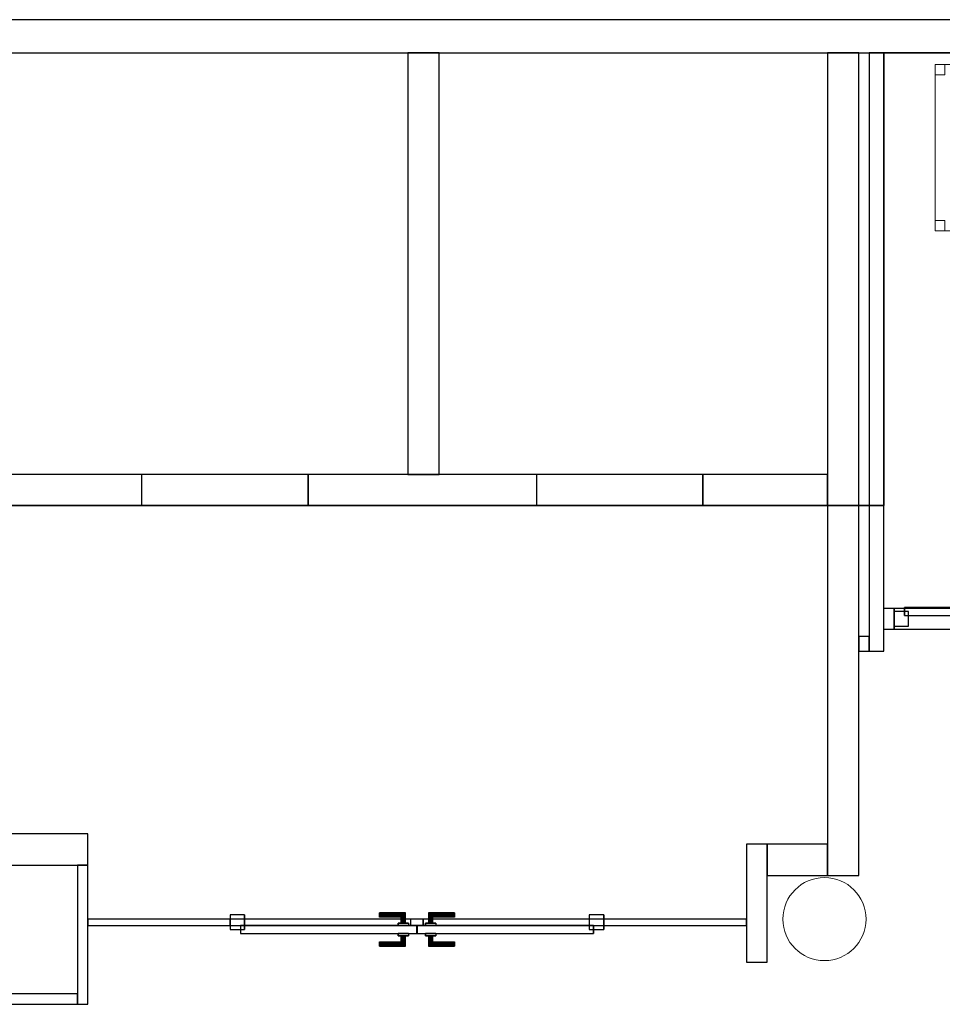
# Model space of a CAD drawing. Header units: metres. Extents: x 397.7 to 427.5, y 12.7 to 28.4.
# Tile 123 of 130: x 417.1 to 421.6, y 23.5 to 28.2. Entities that reach past the tile are written whole.
import ezdxf

# ---------------------------------------------------------------- set-up
doc = ezdxf.new("R2010")
doc.units = ezdxf.units.M
doc.layers.add('01_CARPINTERIA', color=5, linetype='Continuous', lineweight=25, true_color=0x0000ff)
doc.layers.add('01_SUELOS', color=7, linetype='Continuous', lineweight=25, true_color=0x007f00)
for name, color, linetype, lineweight in [('02_MOBILIARIO', 7, 'Continuous', 18), ('A-COLS-____-MCUT', 7, 'Continuous', 18), ('A-COLS-____-OTLN', 7, 'Continuous', 18), ('A-DETL-____-MBND', 7, 'Continuous', 18), ('A-GENM-____-OTLN', 7, 'Continuous', 18), ('A-WALL-____-MCUT', 7, 'Continuous', 25), ('A-WALL-____-OTLN', 7, 'Continuous', 25)]:
    doc.layers.add(name, color=color, linetype=linetype, lineweight=lineweight)

# ---------------------------------------------------------------- blocks, each defined once
blk = doc.blocks.new('Family - LONDR55-XX_ZZ-ARQ-CAA-M3D-Londres55-153688-07_CLI_AIRE_P4')
at = {"layer": '01_CARPINTERIA', "color": 161, "true_color": 0xaaaaff}
for p, q in [((0.719, 0.1487), (0.719, 0.15)), ((0.719, 0.15), (0.719, 0.1487)), ((0.844, 0.15), (0.719, 0.15)), ((0.719, 0.145), (0.719, 0.1487)), ((0.719, 0.1487), (0.719, 0.145)), ((0.8427, 0.1487), (0.719, 0.1487)), ((0.8427, 0.1487), (0.719, 0.1487)), ((0.719, 0.14), (0.719, 0.145)), ((0.719, 0.145), (0.719, 0.14)), ((0.839, 0.145), (0.719, 0.145)), ((0.839, 0.145), (0.719, 0.145)), ((0.839, 0.145), (0.834, 0.14)), ((0.834, 0.14), (0.839, 0.145)), ((0.8427, 0.1487), (0.839, 0.145)), ((0.839, 0.145), (0.8427, 0.1487)), ((0.839, 0.1), (0.839, 0.145)), ((0.839, 0.1), (0.839, 0.145)), ((0.844, 0.15), (0.8427, 0.1487)), ((0.8427, 0.1487), (0.844, 0.15)), ((0.8427, 0.1), (0.8427, 0.1487)), ((0.8427, 0.1), (0.8427, 0.1487)), ((0.844, 0.1), (0.844, 0.15)), ((0.9564, 0.1487), (0.955, 0.15)), ((0.955, 0.15), (0.955, 0.1)), ((0.955, 0.15), (0.9564, 0.1487)), ((1.08, 0.15), (0.955, 0.15)), ((0.96, 0.145), (0.9564, 0.1487)), ((0.9564, 0.1487), (0.9564, 0.1)), ((0.9564, 0.1487), (0.9564, 0.1)), ((0.9564, 0.1487), (0.96, 0.145)), ((1.08, 0.1487), (0.9564, 0.1487)), ((1.08, 0.1487), (0.9564, 0.1487)), ((0.965, 0.14), (0.96, 0.145)), ((0.96, 0.145), (0.96, 0.1)), ((0.96, 0.145), (0.96, 0.1)), ((0.96, 0.145), (0.965, 0.14)), ((1.08, 0.145), (0.96, 0.145)), ((1.08, 0.145), (0.96, 0.145)), ((1.08, 0.1487), (1.08, 0.15)), ((1.08, 0.15), (1.08, 0.1487)), ((1.08, 0.145), (1.08, 0.1487)), ((1.08, 0.1487), (1.08, 0.145)), ((1.08, 0.145), (1.08, 0.14)), ((1.08, 0.14), (1.08, 0.145)), ((0.719, 0.135), (0.719, 0.14)), ((0.719, 0.14), (0.719, 0.135)), ((0.719, 0.14), (0.834, 0.14)), ((0.834, 0.14), (0.719, 0.14)), ((0.719, 0.135), (0.719, 0.1313)), ((0.719, 0.1313), (0.719, 0.135)), ((0.829, 0.135), (0.719, 0.135)), ((0.829, 0.135), (0.719, 0.135)), ((0.719, 0.1313), (0.719, 0.13)), ((0.719, 0.13), (0.719, 0.1313)), ((0.8254, 0.1313), (0.719, 0.1313)), ((0.8254, 0.1313), (0.719, 0.1313)), ((0.824, 0.13), (0.719, 0.13)), ((0.859, 0.1), (0.809, 0.1)), ((0.809, 0.1), (0.859, 0.1)), ((0.809, 0.09), (0.809, 0.1)), ((0.809, 0.09), (0.809, 0.1)), ((0.824, 0.13), (0.8254, 0.1313)), ((0.8254, 0.1313), (0.824, 0.13)), ((0.824, 0.1), (0.824, 0.13)), ((0.8254, 0.1), (0.824, 0.1)), ((0.824, 0.1), (0.8254, 0.1)), ((0.8254, 0.1313), (0.829, 0.135)), ((0.829, 0.135), (0.8254, 0.1313)), ((0.8254, 0.1), (0.8254, 0.1313)), ((0.8254, 0.1), (0.8254, 0.1313)), ((0.829, 0.1), (0.8254, 0.1)), ((0.8254, 0.1), (0.829, 0.1)), ((0.829, 0.135), (0.834, 0.14)), ((0.834, 0.14), (0.829, 0.135)), ((0.829, 0.1), (0.829, 0.135)), ((0.829, 0.1), (0.829, 0.135)), ((0.834, 0.1), (0.829, 0.1)), ((0.829, 0.1), (0.834, 0.1)), ((0.834, 0.14), (0.834, 0.1)), ((0.834, 0.1), (0.834, 0.14)), ((0.839, 0.1), (0.834, 0.1)), ((0.834, 0.1), (0.839, 0.1)), ((0.839, 0.1), (0.8427, 0.1)), ((0.8427, 0.1), (0.839, 0.1)), ((0.8427, 0.1), (0.844, 0.1)), ((0.844, 0.1), (0.8427, 0.1)), ((0.859, 0.09), (0.859, 0.1)), ((0.859, 0.1), (0.859, 0.09)), ((0.99, 0.1), (0.94, 0.1)), ((0.94, 0.1), (0.99, 0.1)), ((0.94, 0.09), (0.94, 0.1)), ((0.94, 0.09), (0.94, 0.1)), ((0.9564, 0.1), (0.955, 0.1)), ((0.955, 0.1), (0.9564, 0.1)), ((0.96, 0.1), (0.9564, 0.1)), ((0.9564, 0.1), (0.96, 0.1)), ((0.965, 0.1), (0.96, 0.1)), ((0.96, 0.1), (0.965, 0.1)), ((0.965, 0.1), (0.965, 0.14)), ((0.965, 0.14), (0.965, 0.1)), ((0.965, 0.14), (0.97, 0.135)), ((0.97, 0.135), (0.965, 0.14)), ((0.965, 0.14), (1.08, 0.14)), ((1.08, 0.14), (0.965, 0.14)), ((0.97, 0.1), (0.965, 0.1)), ((0.965, 0.1), (0.97, 0.1)), ((0.97, 0.135), (0.97, 0.1)), ((0.97, 0.135), (0.9737, 0.1313)), ((0.9737, 0.1313), (0.97, 0.135)), ((0.97, 0.135), (0.97, 0.1)), ((1.08, 0.135), (0.97, 0.135)), ((1.08, 0.135), (0.97, 0.135)), ((0.97, 0.1), (0.9737, 0.1)), ((0.9737, 0.1), (0.97, 0.1)), ((0.9737, 0.1313), (0.9737, 0.1)), ((0.9737, 0.1313), (0.975, 0.13)), ((0.975, 0.13), (0.9737, 0.1313)), ((0.9737, 0.1313), (0.9737, 0.1)), ((1.08, 0.1313), (0.9737, 0.1313)), ((1.08, 0.1313), (0.9737, 0.1313)), ((0.9737, 0.1), (0.975, 0.1)), ((0.975, 0.1), (0.9737, 0.1)), ((0.975, 0.13), (0.975, 0.1)), ((1.08, 0.13), (0.975, 0.13)), ((0.99, 0.09), (0.99, 0.1)), ((0.99, 0.1), (0.99, 0.09)), ((1.08, 0.14), (1.08, 0.135)), ((1.08, 0.135), (1.08, 0.14)), ((1.08, 0.135), (1.08, 0.1313)), ((1.08, 0.1313), (1.08, 0.135)), ((1.08, 0.1313), (1.08, 0.13)), ((1.08, 0.13), (1.08, 0.1313)), ((0.07, 0.07), (0, 0.07)), ((0, 0.07), (0, 0)), ((0.07, 0.07), (0, 0.07)), ((0, 0), (0, 0.07)), ((0.899, 0.09), (0.05, 0.09)), ((0.05, 0.09), (0.05, 0.05)), ((0.899, 0.09), (0.05, 0.09)), ((0.05, 0.05), (0.05, 0.09)), ((0.05, 0.05), (0.899, 0.05)), ((0.05, 0.05), (0.899, 0.05)), ((0.07, 0), (0.07, 0.07)), ((0.07, 0), (0.07, 0.07)), ((0.859, 0.09), (0.809, 0.09)), ((0.809, 0.09), (0.859, 0.09)), ((0.809, 0.05), (0.859, 0.05)), ((0.859, 0.05), (0.809, 0.05)), ((0.809, 0.04), (0.809, 0.05)), ((0.809, 0.04), (0.809, 0.05)), ((0.859, 0.04), (0.859, 0.05)), ((0.859, 0.05), (0.859, 0.04)), ((0.93, 0.05), (0.87, 0.05)), ((0.87, 0.05), (0.87, 0.02)), ((0.93, 0.05), (0.87, 0.05)), ((0.87, 0.02), (0.87, 0.05)), ((0.899, 0.05), (0.899, 0.09)), ((0.899, 0.05), (0.899, 0.09)), ((1.7491, 0.09), (0.9, 0.09)), ((0.9, 0.09), (0.9, 0.05)), ((1.7491, 0.09), (0.9, 0.09)), ((0.9, 0.05), (0.9, 0.09)), ((0.9, 0.05), (1.7491, 0.05)), ((0.9, 0.05), (1.7491, 0.05)), ((0.93, 0.02), (0.93, 0.05)), ((0.93, 0.02), (0.93, 0.05)), ((0.99, 0.09), (0.94, 0.09)), ((0.94, 0.09), (0.99, 0.09)), ((0.94, 0.05), (0.99, 0.05)), ((0.99, 0.05), (0.94, 0.05)), ((0.94, 0.04), (0.94, 0.05)), ((0.94, 0.04), (0.94, 0.05)), ((0.99, 0.04), (0.99, 0.05)), ((0.99, 0.05), (0.99, 0.04)), ((1.7991, 0.07), (1.7291, 0.07)), ((1.7291, 0.07), (1.7291, 0)), ((1.7991, 0.07), (1.7291, 0.07)), ((1.7291, 0), (1.7291, 0.07)), ((1.7491, 0.05), (1.7491, 0.09)), ((1.7491, 0.05), (1.7491, 0.09)), ((1.7991, 0), (1.7991, 0.07)), ((1.7991, 0), (1.7991, 0.07)), ((0, 0), (0.07, 0)), ((0, 0), (0.07, 0)), ((0.719, 0.0087), (0.719, 0.01)), ((0.719, 0.01), (0.719, 0.0087)), ((0.719, 0.01), (0.824, 0.01)), ((0.719, 0.005), (0.719, 0.0087)), ((0.719, 0.0087), (0.719, 0.005)), ((0.719, 0.0087), (0.8254, 0.0087)), ((0.719, 0.0087), (0.8254, 0.0087)), ((0.719, 0), (0.719, 0.005)), ((0.719, 0.005), (0.719, 0)), ((0.719, 0.005), (0.829, 0.005)), ((0.719, 0.005), (0.829, 0.005)), ((0.719, -0.005), (0.719, 0)), ((0.834, 0), (0.719, 0)), ((0.719, 0), (0.834, 0)), ((0.809, 0.04), (0.859, 0.04)), ((0.859, 0.04), (0.809, 0.04)), ((0.8254, 0.04), (0.824, 0.04)), ((0.824, 0.04), (0.8254, 0.04)), ((0.824, 0.01), (0.824, 0.04)), ((0.8254, 0.0087), (0.824, 0.01)), ((0.824, 0.01), (0.8254, 0.0087)), ((0.829, 0.04), (0.8254, 0.04)), ((0.8254, 0.04), (0.829, 0.04)), ((0.8254, 0.0087), (0.8254, 0.04)), ((0.8254, 0.0087), (0.8254, 0.04)), ((0.829, 0.005), (0.8254, 0.0087)), ((0.8254, 0.0087), (0.829, 0.005)), ((0.829, 0.04), (0.834, 0.04)), ((0.834, 0.04), (0.829, 0.04)), ((0.829, 0.005), (0.829, 0.04)), ((0.829, 0.005), (0.829, 0.04)), ((0.834, 0), (0.829, 0.005)), ((0.829, 0.005), (0.834, 0)), ((0.834, 0.04), (0.839, 0.04)), ((0.839, 0.04), (0.834, 0.04)), ((0.834, 0.04), (0.834, 0)), ((0.834, 0), (0.834, 0.04)), ((0.834, 0), (0.839, -0.005)), ((0.839, -0.005), (0.834, 0)), ((0.839, 0.04), (0.8427, 0.04)), ((0.8427, 0.04), (0.839, 0.04)), ((0.839, -0.005), (0.839, 0.04)), ((0.839, -0.005), (0.839, 0.04)), ((0.8427, 0.04), (0.844, 0.04)), ((0.844, 0.04), (0.8427, 0.04)), ((0.8427, -0.0087), (0.8427, 0.04)), ((0.8427, -0.0087), (0.8427, 0.04)), ((0.844, -0.01), (0.844, 0.04)), ((0.87, 0.02), (0.93, 0.02)), ((0.87, 0.02), (0.93, 0.02)), ((0.94, 0.04), (0.99, 0.04)), ((0.99, 0.04), (0.94, 0.04)), ((0.9564, 0.04), (0.955, 0.04)), ((0.955, 0.04), (0.9564, 0.04)), ((0.955, 0.04), (0.955, -0.01)), ((0.96, 0.04), (0.9564, 0.04)), ((0.9564, 0.04), (0.96, 0.04)), ((0.9564, 0.04), (0.9564, -0.0087)), ((0.9564, 0.04), (0.9564, -0.0087)), ((0.96, 0.04), (0.965, 0.04)), ((0.965, 0.04), (0.96, 0.04)), ((0.96, 0.04), (0.96, -0.005)), ((0.96, 0.04), (0.96, -0.005)), ((0.96, -0.005), (0.965, 0)), ((0.965, 0), (0.96, -0.005)), ((0.965, 0.04), (0.97, 0.04)), ((0.97, 0.04), (0.965, 0.04)), ((0.965, 0), (0.965, 0.04)), ((0.965, 0.04), (0.965, 0)), ((0.97, 0.005), (0.965, 0)), ((0.965, 0), (0.97, 0.005)), ((1.08, 0), (0.965, 0)), ((0.965, 0), (1.08, 0)), ((0.97, 0.04), (0.9737, 0.04)), ((0.9737, 0.04), (0.97, 0.04)), ((0.97, 0.04), (0.97, 0.005)), ((0.97, 0.04), (0.97, 0.005)), ((0.9737, 0.0087), (0.97, 0.005)), ((0.97, 0.005), (0.9737, 0.0087)), ((0.97, 0.005), (1.08, 0.005)), ((0.97, 0.005), (1.08, 0.005)), ((0.9737, 0.04), (0.975, 0.04)), ((0.975, 0.04), (0.9737, 0.04)), ((0.9737, 0.04), (0.9737, 0.0087)), ((0.9737, 0.04), (0.9737, 0.0087)), ((0.975, 0.01), (0.9737, 0.0087)), ((0.9737, 0.0087), (0.975, 0.01)), ((0.9737, 0.0087), (1.08, 0.0087)), ((0.9737, 0.0087), (1.08, 0.0087)), ((0.975, 0.04), (0.975, 0.01)), ((0.975, 0.01), (1.08, 0.01)), ((1.08, 0.0087), (1.08, 0.01)), ((1.08, 0.01), (1.08, 0.0087)), ((1.08, 0.005), (1.08, 0.0087)), ((1.08, 0.0087), (1.08, 0.005)), ((1.08, 0.005), (1.08, 0)), ((1.08, 0), (1.08, 0.005)), ((1.08, 0), (1.08, -0.005)), ((1.08, -0.005), (1.08, 0)), ((1.7291, 0), (1.7991, 0)), ((1.7291, 0), (1.7991, 0)), ((0.719, 0), (0.719, -0.005)), ((0.719, -0.005), (0.719, -0.0087)), ((0.719, -0.0087), (0.719, -0.005)), ((0.719, -0.005), (0.839, -0.005)), ((0.719, -0.005), (0.839, -0.005)), ((0.719, -0.0087), (0.719, -0.01)), ((0.719, -0.01), (0.719, -0.0087)), ((0.719, -0.0087), (0.8427, -0.0087)), ((0.719, -0.0087), (0.8427, -0.0087)), ((0.719, -0.01), (0.844, -0.01)), ((0.839, -0.005), (0.8427, -0.0087)), ((0.8427, -0.0087), (0.839, -0.005)), ((0.8427, -0.0087), (0.844, -0.01)), ((0.844, -0.01), (0.8427, -0.0087)), ((0.955, -0.01), (0.9564, -0.0087)), ((0.9564, -0.0087), (0.955, -0.01)), ((0.955, -0.01), (1.08, -0.01)), ((0.9564, -0.0087), (0.96, -0.005)), ((0.96, -0.005), (0.9564, -0.0087)), ((0.9564, -0.0087), (1.08, -0.0087)), ((0.9564, -0.0087), (1.08, -0.0087)), ((0.96, -0.005), (1.08, -0.005)), ((0.96, -0.005), (1.08, -0.005)), ((1.08, -0.005), (1.08, -0.0087)), ((1.08, -0.0087), (1.08, -0.005)), ((1.08, -0.0087), (1.08, -0.01)), ((1.08, -0.01), (1.08, -0.0087))]:
    blk.add_line(p, q, dxfattribs=at)
blk = doc.blocks.new('Family - Porta P4-153689-07_CLI_AIRE_P4')
blk.add_blockref('Family - LONDR55-XX_ZZ-ARQ-CAA-M3D-Londres55-153688-07_CLI_AIRE_P4', (0, 0))
blk = doc.blocks.new('Family - Pilar P4-153751-07_CLI_AIRE_P4')
at = {"layer": 'A-COLS-____-MCUT', "color": 253, "true_color": 0xaaaaaa}
for start, end in [(360, 180), (180, 360)]:
    blk.add_arc((0.2, 0.2), 0.2, start, end, dxfattribs=at)
at = {"layer": 'A-COLS-____-OTLN', "color": 253, "true_color": 0xaaaaaa}
for start, end in [(360, 180), (180, 360)]:
    blk.add_arc((0.2, 0.2), 0.2, start, end, dxfattribs=at)
blk = doc.blocks.new('Family - Evans P4-153840-07_CLI_AIRE_P4')
at = {"layer": 'A-WALL-____-MCUT', "color": 253, "true_color": 0xaaaaaa}
for p, q in [((0.05, 0.07), (0, 0.07)), ((0, 0.07), (0, 0)), ((0.05, 0), (0.05, 0.07)), ((0, 0), (0.05, 0))]:
    blk.add_line(p, q, dxfattribs=at)
at = {"layer": 'A-WALL-____-OTLN', "color": 253, "true_color": 0xaaaaaa}
for p, q in [((0.05, 0.07), (0, 0.07)), ((0, 0.07), (0, 0)), ((0.05, 0), (0.05, 0.07)), ((0, 0), (0.05, 0))]:
    blk.add_line(p, q, dxfattribs=at)
at = {"layer": 'A-WALL-____-OTLN', "color": 253, "lineweight": 18, "true_color": 0xaaaaaa}
blk.add_line((0, 0), (0.05, 0), dxfattribs=at)
blk = doc.blocks.new('Family - Evans P4-153899-07_CLI_AIRE_P4')
at = {"layer": 'A-WALL-____-MCUT', "color": 253, "true_color": 0xaaaaaa}
for p, q in [((3.9588, 0.15), (0, 0.15)), ((0, 0.15), (0, 0)), ((3.9588, 0), (3.9588, 0.15)), ((0, 0), (3.9588, 0))]:
    blk.add_line(p, q, dxfattribs=at)
at = {"layer": 'A-WALL-____-OTLN', "color": 253, "true_color": 0xaaaaaa}
for p, q in [((3.9588, 0.15), (0, 0.15)), ((0, 0.15), (0, 0)), ((3.9588, 0), (3.9588, 0.15)), ((0, 0), (3.9588, 0))]:
    blk.add_line(p, q, dxfattribs=at)
at = {"layer": 'A-WALL-____-OTLN', "color": 253, "lineweight": 18, "true_color": 0xaaaaaa}
blk.add_line((0, 0), (3.9588, 0), dxfattribs=at)
blk = doc.blocks.new('Family - Taula 120X80_P4-153921-07_CLI_AIRE_P4')
at = {"layer": 'A-DETL-____-MBND', "color": 253, "true_color": 0xaaaaaa}
for p, q in [((0, 0), (0, 0.8001)), ((0, 0.8001), (1.2, 0.8001)), ((1.2, 0.8001), (0, 0.8001)), ((0, 0.8001), (0, 0)), ((0, 0.7501), (0, 0.8001)), ((0, 0.8001), (0.0464, 0.8001)), ((0.0464, 0.8001), (0, 0.8001)), ((0, 0.8001), (0, 0.7501)), ((0.0464, 0.8001), (0.0464, 0.7501)), ((0.0464, 0.7501), (0.0464, 0.8001)), ((1.1536, 0.7501), (1.1536, 0.8001)), ((1.1536, 0.8001), (1.2, 0.8001)), ((1.2, 0.8001), (1.1536, 0.8001)), ((1.1536, 0.8001), (1.1536, 0.7501)), ((1.2, 0.8001), (1.2, 0)), ((1.2, 0), (1.2, 0.8001)), ((1.2, 0.8001), (1.2, 0.7501)), ((1.2, 0.7501), (1.2, 0.8001)), ((0.0464, 0.7501), (0, 0.7501)), ((0, 0.7501), (0.0464, 0.7501)), ((1.2, 0.7501), (1.1536, 0.7501)), ((1.1536, 0.7501), (1.2, 0.7501)), ((0, 0), (0, 0.05)), ((0, 0.05), (0.0464, 0.05)), ((0.0464, 0.05), (0, 0.05)), ((0, 0.05), (0, 0)), ((0.0464, 0.05), (0.0464, 0)), ((0.0464, 0), (0.0464, 0.05)), ((1.1536, 0), (1.1536, 0.05)), ((1.1536, 0.05), (1.2, 0.05)), ((1.2, 0.05), (1.1536, 0.05)), ((1.1536, 0.05), (1.1536, 0)), ((1.2, 0.05), (1.2, 0)), ((1.2, 0), (1.2, 0.05)), ((1.2, 0), (0, 0)), ((0.0464, 0), (0, 0)), ((0, 0), (0.0464, 0)), ((1.2, 0), (1.1536, 0)), ((1.1536, 0), (1.2, 0)), ((0, 0), (1.2, 0))]:
    blk.add_line(p, q, dxfattribs=at)
blk = doc.blocks.new('Family - Evans P4-153945-07_CLI_AIRE_P4')
at = {"layer": 'A-WALL-____-MCUT', "color": 253, "true_color": 0xaaaaaa}
for p, q in [((0.29, 0.15), (0, 0.15)), ((0, 0.15), (0, 0)), ((0.29, 0), (0.29, 0.15)), ((0, 0), (0.29, 0))]:
    blk.add_line(p, q, dxfattribs=at)
at = {"layer": 'A-WALL-____-OTLN', "color": 253, "true_color": 0xaaaaaa}
for p, q in [((0.29, 0.15), (0, 0.15)), ((0, 0.15), (0, 0)), ((0.29, 0), (0.29, 0.15)), ((0, 0), (0.29, 0))]:
    blk.add_line(p, q, dxfattribs=at)
at = {"layer": 'A-WALL-____-OTLN', "color": 253, "lineweight": 18, "true_color": 0xaaaaaa}
blk.add_line((0, 0), (0.29, 0), dxfattribs=at)
blk = doc.blocks.new('Family - Evans P4-153951-07_CLI_AIRE_P4')
at = {"layer": 'A-WALL-____-MCUT', "color": 253, "true_color": 0xaaaaaa}
for p, q in [((5.34, 0.15), (0, 0.15)), ((0, 0.15), (0, 0)), ((0, 0), (5.34, 0))]:
    blk.add_line(p, q, dxfattribs=at)
at = {"layer": 'A-WALL-____-OTLN', "color": 253, "true_color": 0xaaaaaa}
for p, q in [((6.62, 0.15), (0, 0.15)), ((0, 0.15), (0, 0)), ((0, 0), (6.62, 0))]:
    blk.add_line(p, q, dxfattribs=at)
at = {"layer": 'A-WALL-____-OTLN', "color": 253, "lineweight": 18, "true_color": 0xaaaaaa}
blk.add_line((0, 0), (6.62, 0), dxfattribs=at)
blk = doc.blocks.new('Family - Evans P4-154074-07_CLI_AIRE_P4')
at = {"layer": 'A-WALL-____-MCUT', "color": 253, "true_color": 0xaaaaaa}
for p, q in [((1.91, 0.05), (0, 0.05)), ((0, 0.05), (0, 0)), ((1.91, 0), (1.91, 0.05)), ((0, 0), (1.91, 0))]:
    blk.add_line(p, q, dxfattribs=at)
at = {"layer": 'A-WALL-____-OTLN', "color": 253, "true_color": 0xaaaaaa}
for p, q in [((1.91, 0.05), (0, 0.05)), ((0, 0.05), (0, 0)), ((1.91, 0), (1.91, 0.05)), ((0, 0), (1.91, 0))]:
    blk.add_line(p, q, dxfattribs=at)
at = {"layer": 'A-WALL-____-OTLN', "color": 253, "lineweight": 18, "true_color": 0xaaaaaa}
blk.add_line((0, 0), (1.91, 0), dxfattribs=at)
blk = doc.blocks.new('Family - Evans P4-154087-07_CLI_AIRE_P4')
at = {"layer": 'A-WALL-____-MCUT', "color": 253, "true_color": 0xaaaaaa}
for p, q in [((0.5677, 0.1), (0, 0.1)), ((0, 0.1), (0, 0)), ((0.5677, 0), (0.5677, 0.1)), ((0, 0), (0.5677, 0))]:
    blk.add_line(p, q, dxfattribs=at)
at = {"layer": 'A-WALL-____-OTLN', "color": 253, "true_color": 0xaaaaaa}
for p, q in [((0.5677, 0.1), (0, 0.1)), ((0, 0.1), (0, 0)), ((0.5677, 0), (0.5677, 0.1)), ((0, 0), (0.5677, 0))]:
    blk.add_line(p, q, dxfattribs=at)
at = {"layer": 'A-WALL-____-OTLN', "color": 253, "lineweight": 18, "true_color": 0xaaaaaa}
blk.add_line((0, 0), (0.5677, 0), dxfattribs=at)
blk = doc.blocks.new('Family - Evans P4-154211-07_CLI_AIRE_P4')
at = {"layer": 'A-WALL-____-MCUT', "color": 253, "true_color": 0xaaaaaa}
for p, q in [((2.8788, 0.07), (0, 0.07)), ((0, 0.07), (0, 0)), ((2.8788, 0), (2.8788, 0.07)), ((0, 0), (2.8788, 0))]:
    blk.add_line(p, q, dxfattribs=at)
at = {"layer": 'A-WALL-____-OTLN', "color": 253, "true_color": 0xaaaaaa}
for p, q in [((2.8788, 0.07), (0, 0.07)), ((0, 0.07), (0, 0)), ((2.8788, 0), (2.8788, 0.07)), ((0, 0), (2.8788, 0))]:
    blk.add_line(p, q, dxfattribs=at)
at = {"layer": 'A-WALL-____-OTLN', "color": 253, "lineweight": 18, "true_color": 0xaaaaaa}
blk.add_line((0, 0), (2.8788, 0), dxfattribs=at)
blk = doc.blocks.new('Family - Evans P4-154228-07_CLI_AIRE_P4')
at = {"layer": 'A-WALL-____-MCUT', "color": 253, "true_color": 0xaaaaaa}
for p, q in [((25.5877, 0.16), (0.0332, 0.16)), ((0, 0), (25.556, 0))]:
    blk.add_line(p, q, dxfattribs=at)
at = {"layer": 'A-WALL-____-OTLN', "color": 253, "true_color": 0xaaaaaa}
for p, q in [((25.5877, 0.16), (0.0332, 0.16)), ((0, 0), (25.556, 0))]:
    blk.add_line(p, q, dxfattribs=at)
at = {"layer": 'A-WALL-____-OTLN', "color": 253, "lineweight": 18, "true_color": 0xaaaaaa}
blk.add_line((0, 0), (25.556, 0), dxfattribs=at)
blk = doc.blocks.new('Family - Evans P4-154234-07_CLI_AIRE_P4')
at = {"layer": 'A-WALL-____-MCUT', "color": 253, "true_color": 0xaaaaaa}
for p, q in [((0.67, 0.05), (0, 0.05)), ((0, 0.05), (0, 0)), ((0.67, 0), (0.67, 0.05)), ((0, 0), (0.67, 0))]:
    blk.add_line(p, q, dxfattribs=at)
at = {"layer": 'A-WALL-____-OTLN', "color": 253, "true_color": 0xaaaaaa}
for p, q in [((0.67, 0.05), (0, 0.05)), ((0, 0.05), (0, 0)), ((0.67, 0), (0.67, 0.05)), ((0, 0), (0.67, 0))]:
    blk.add_line(p, q, dxfattribs=at)
at = {"layer": 'A-WALL-____-OTLN', "color": 253, "lineweight": 18, "true_color": 0xaaaaaa}
blk.add_line((0, 0), (0.7408, 0), dxfattribs=at)
blk = doc.blocks.new('Family - Mampara P4-154244-07_CLI_AIRE_P4')
at = {"layer": 'A-WALL-____-MCUT', "color": 253, "true_color": 0xaaaaaa}
for p, q in [((0.6868, 0.03), (0, 0.03)), ((0, 0.03), (0, 0)), ((0, 0), (0.6868, 0)), ((0.6868, 0), (0.6868, 0.03)), ((2.4859, 0.03), (2.4859, 0)), ((3.17, 0.03), (2.4859, 0.03)), ((2.4859, 0), (3.17, 0)), ((3.17, 0), (3.17, 0.03))]:
    blk.add_line(p, q, dxfattribs=at)
at = {"layer": 'A-WALL-____-OTLN', "color": 253, "true_color": 0xaaaaaa}
for p, q in [((3.17, 0.03), (0, 0.03)), ((0, 0.03), (0, 0)), ((0, 0), (3.17, 0)), ((2.4859, 0.03), (0.6868, 0.03)), ((0.6868, 0.03), (0.6868, 0)), ((2.4859, 0.03), (2.4859, 0)), ((3.17, 0), (3.17, 0.03)), ((0.6868, 0), (2.4859, 0))]:
    blk.add_line(p, q, dxfattribs=at)
at = {"layer": 'A-WALL-____-OTLN', "color": 253, "lineweight": 18, "true_color": 0xaaaaaa}
blk.add_line((0, 0), (3.17, 0), dxfattribs=at)
blk = doc.blocks.new('Family - Vano porta P4-154246-07_CLI_AIRE_P4')
at = {"layer": 'A-GENM-____-OTLN', "color": 253, "true_color": 0xaaaaaa}
for p, q in [((418.1311, 23.8995), (418.1311, 23.8695)), ((419.9302, 23.8995), (418.1311, 23.8995)), ((418.1311, 23.8995), (418.1311, 23.8695)), ((418.1311, 23.8995), (419.9302, 23.8995)), ((419.9302, 23.8695), (419.9302, 23.8995)), ((419.9302, 23.8995), (419.9302, 23.8695)), ((418.1311, 23.8695), (419.9302, 23.8695)), ((419.9302, 23.8695), (418.1311, 23.8695))]:
    blk.add_line(p, q, dxfattribs=at)
blk = doc.blocks.new('Family - Mampara P4-154284-07_CLI_AIRE_P4')
at = {"layer": 'A-WALL-____-MCUT', "color": 253, "true_color": 0xaaaaaa}
for p, q in [((4.9323, 0.1), (4.9323, 0)), ((4.9823, 0.1), (4.9323, 0.1)), ((4.9823, 0), (4.9823, 0.1)), ((4.9323, 0), (4.9823, 0))]:
    blk.add_line(p, q, dxfattribs=at)
at = {"layer": 'A-WALL-____-OTLN', "color": 253, "true_color": 0xaaaaaa}
for p, q in [((4.9823, 0.1), (0.0207, 0.1)), ((4.9323, 0.1), (3.9923, 0.1)), ((4.9323, 0), (4.9323, 0.1)), ((4.9823, 0), (4.9823, 0.1)), ((1.4851, 0), (4.9823, 0)), ((3.9923, 0), (4.9323, 0))]:
    blk.add_line(p, q, dxfattribs=at)
at = {"layer": 'A-WALL-____-OTLN', "color": 253, "lineweight": 18, "true_color": 0xaaaaaa}
blk.add_line((0, 0), (4.9823, 0), dxfattribs=at)
blk = doc.blocks.new('Family - Vano porta P4-154286-07_CLI_AIRE_P4')
at = {"layer": 'A-GENM-____-OTLN', "color": 253, "true_color": 0xaaaaaa}
for p, q in [((422.267, 25.395), (421.327, 25.395)), ((421.327, 25.395), (421.327, 25.295)), ((421.327, 25.395), (422.267, 25.395)), ((421.327, 25.295), (421.327, 25.395)), ((422.267, 25.295), (422.267, 25.395)), ((422.267, 25.295), (422.267, 25.395)), ((421.327, 25.295), (422.267, 25.295)), ((422.267, 25.295), (421.327, 25.295))]:
    blk.add_line(p, q, dxfattribs=at)
blk = doc.blocks.new('Family - Evans P4-154324-07_CLI_AIRE_P4')
at = {"layer": 'A-WALL-____-MCUT', "color": 253, "true_color": 0xaaaaaa}
for p, q in [((2.0288, 0.15), (0, 0.15)), ((0, 0.15), (0, 0)), ((2.0288, 0), (2.0288, 0.15)), ((0, 0), (2.0288, 0))]:
    blk.add_line(p, q, dxfattribs=at)
at = {"layer": 'A-WALL-____-OTLN', "color": 253, "true_color": 0xaaaaaa}
for p, q in [((2.0288, 0.15), (0, 0.15)), ((0, 0.15), (0, 0)), ((2.0288, 0), (2.0288, 0.15)), ((0, 0), (2.0288, 0))]:
    blk.add_line(p, q, dxfattribs=at)
at = {"layer": 'A-WALL-____-OTLN', "color": 253, "lineweight": 18, "true_color": 0xaaaaaa}
blk.add_line((0, 0), (2.0288, 0), dxfattribs=at)
blk = doc.blocks.new('Family - LONDR55-XX_ZZ-ARQ-CAA-M3D-Londres55-154397-07_CLI_AIRE_P4')
at = {"layer": '01_CARPINTERIA', "color": 161, "true_color": 0xaaaaff}
for p, q in [((0.69, 0.1487), (0.69, 0.15)), ((0.69, 0.15), (0.69, 0.1487)), ((0.815, 0.15), (0.69, 0.15)), ((0.69, 0.145), (0.69, 0.1487)), ((0.69, 0.1487), (0.69, 0.145)), ((0.8137, 0.1487), (0.69, 0.1487)), ((0.8137, 0.1487), (0.69, 0.1487)), ((0.69, 0.14), (0.69, 0.145)), ((0.69, 0.145), (0.69, 0.14)), ((0.81, 0.145), (0.69, 0.145)), ((0.81, 0.145), (0.69, 0.145)), ((0.81, 0.145), (0.805, 0.14)), ((0.805, 0.14), (0.81, 0.145)), ((0.8137, 0.1487), (0.81, 0.145)), ((0.81, 0.145), (0.8137, 0.1487)), ((0.81, 0.1), (0.81, 0.145)), ((0.81, 0.1), (0.81, 0.145)), ((0.815, 0.15), (0.8137, 0.1487)), ((0.8137, 0.1487), (0.815, 0.15)), ((0.8137, 0.1), (0.8137, 0.1487)), ((0.8137, 0.1), (0.8137, 0.1487)), ((0.815, 0.1), (0.815, 0.15)), ((0.69, 0.135), (0.69, 0.14)), ((0.69, 0.14), (0.69, 0.135)), ((0.69, 0.14), (0.805, 0.14)), ((0.805, 0.14), (0.69, 0.14)), ((0.69, 0.135), (0.69, 0.1313)), ((0.69, 0.1313), (0.69, 0.135)), ((0.8, 0.135), (0.69, 0.135)), ((0.8, 0.135), (0.69, 0.135)), ((0.69, 0.1313), (0.69, 0.13)), ((0.69, 0.13), (0.69, 0.1313)), ((0.7963, 0.1313), (0.69, 0.1313)), ((0.7963, 0.1313), (0.69, 0.1313)), ((0.795, 0.13), (0.69, 0.13)), ((0.83, 0.1), (0.78, 0.1)), ((0.78, 0.1), (0.83, 0.1)), ((0.78, 0.09), (0.78, 0.1)), ((0.78, 0.09), (0.78, 0.1)), ((0.795, 0.13), (0.7963, 0.1313)), ((0.7963, 0.1313), (0.795, 0.13)), ((0.795, 0.1), (0.795, 0.13)), ((0.7963, 0.1), (0.795, 0.1)), ((0.795, 0.1), (0.7963, 0.1)), ((0.7963, 0.1313), (0.8, 0.135)), ((0.8, 0.135), (0.7963, 0.1313)), ((0.7963, 0.1), (0.7963, 0.1313)), ((0.7963, 0.1), (0.7963, 0.1313)), ((0.8, 0.1), (0.7963, 0.1)), ((0.7963, 0.1), (0.8, 0.1)), ((0.8, 0.135), (0.805, 0.14)), ((0.805, 0.14), (0.8, 0.135)), ((0.8, 0.1), (0.8, 0.135)), ((0.8, 0.1), (0.8, 0.135)), ((0.805, 0.1), (0.8, 0.1)), ((0.8, 0.1), (0.805, 0.1)), ((0.805, 0.14), (0.805, 0.1)), ((0.805, 0.1), (0.805, 0.14)), ((0.81, 0.1), (0.805, 0.1)), ((0.805, 0.1), (0.81, 0.1)), ((0.81, 0.1), (0.8137, 0.1)), ((0.8137, 0.1), (0.81, 0.1)), ((0.8137, 0.1), (0.815, 0.1)), ((0.815, 0.1), (0.8137, 0.1)), ((0.83, 0.09), (0.83, 0.1)), ((0.83, 0.1), (0.83, 0.09)), ((0.07, 0.07), (0, 0.07)), ((0, 0.07), (0, 0)), ((0.07, 0.07), (0, 0.07)), ((0, 0), (0, 0.07)), ((0.89, 0.09), (0.05, 0.09)), ((0.05, 0.09), (0.05, 0.05)), ((0.89, 0.09), (0.05, 0.09)), ((0.05, 0.05), (0.05, 0.09)), ((0.05, 0.05), (0.89, 0.05)), ((0.05, 0.05), (0.89, 0.05)), ((0.07, 0), (0.07, 0.07)), ((0.07, 0), (0.07, 0.07)), ((0.83, 0.09), (0.78, 0.09)), ((0.78, 0.09), (0.83, 0.09)), ((0.78, 0.05), (0.83, 0.05)), ((0.83, 0.05), (0.78, 0.05)), ((0.78, 0.04), (0.78, 0.05)), ((0.78, 0.04), (0.78, 0.05)), ((0.83, 0.04), (0.83, 0.05)), ((0.83, 0.05), (0.83, 0.04)), ((0.94, 0.07), (0.87, 0.07)), ((0.87, 0.07), (0.87, 0)), ((0.94, 0.07), (0.87, 0.07)), ((0.87, 0), (0.87, 0.07)), ((0.89, 0.05), (0.89, 0.09)), ((0.89, 0.05), (0.89, 0.09)), ((0.94, 0), (0.94, 0.07)), ((0.94, 0), (0.94, 0.07)), ((0, 0), (0.07, 0)), ((0, 0), (0.07, 0)), ((0.69, 0.0087), (0.69, 0.01)), ((0.69, 0.01), (0.69, 0.0087)), ((0.69, 0.01), (0.795, 0.01)), ((0.69, 0.005), (0.69, 0.0087)), ((0.69, 0.0087), (0.69, 0.005)), ((0.69, 0.0087), (0.7963, 0.0087)), ((0.69, 0.0087), (0.7963, 0.0087)), ((0.69, 0), (0.69, 0.005)), ((0.69, 0.005), (0.69, 0)), ((0.69, 0.005), (0.8, 0.005)), ((0.69, 0.005), (0.8, 0.005)), ((0.69, -0.005), (0.69, 0)), ((0.69, 0), (0.69, -0.005)), ((0.805, 0), (0.69, 0)), ((0.69, 0), (0.805, 0)), ((0.78, 0.04), (0.83, 0.04)), ((0.83, 0.04), (0.78, 0.04)), ((0.7963, 0.04), (0.795, 0.04)), ((0.795, 0.04), (0.7963, 0.04)), ((0.795, 0.01), (0.795, 0.04)), ((0.7963, 0.0087), (0.795, 0.01)), ((0.795, 0.01), (0.7963, 0.0087)), ((0.8, 0.04), (0.7963, 0.04)), ((0.7963, 0.04), (0.8, 0.04)), ((0.7963, 0.0087), (0.7963, 0.04)), ((0.7963, 0.0087), (0.7963, 0.04)), ((0.8, 0.005), (0.7963, 0.0087)), ((0.7963, 0.0087), (0.8, 0.005)), ((0.8, 0.04), (0.805, 0.04)), ((0.805, 0.04), (0.8, 0.04)), ((0.8, 0.005), (0.8, 0.04)), ((0.8, 0.005), (0.8, 0.04)), ((0.805, 0), (0.8, 0.005)), ((0.8, 0.005), (0.805, 0)), ((0.805, 0.04), (0.81, 0.04)), ((0.81, 0.04), (0.805, 0.04)), ((0.805, 0.04), (0.805, 0)), ((0.805, 0), (0.805, 0.04)), ((0.805, 0), (0.81, -0.005)), ((0.81, 0.04), (0.8137, 0.04)), ((0.8137, 0.04), (0.81, 0.04)), ((0.81, -0.005), (0.81, 0.04)), ((0.81, -0.005), (0.81, 0.04)), ((0.8137, 0.04), (0.815, 0.04)), ((0.815, 0.04), (0.8137, 0.04)), ((0.8137, -0.0087), (0.8137, 0.04)), ((0.8137, -0.0087), (0.8137, 0.04)), ((0.815, -0.01), (0.815, 0.04)), ((0.87, 0), (0.94, 0)), ((0.87, 0), (0.94, 0)), ((0.69, -0.005), (0.69, -0.0087)), ((0.69, -0.0087), (0.69, -0.005)), ((0.69, -0.005), (0.81, -0.005)), ((0.69, -0.005), (0.81, -0.005)), ((0.69, -0.0087), (0.69, -0.01)), ((0.69, -0.01), (0.69, -0.0087)), ((0.69, -0.0087), (0.8137, -0.0087)), ((0.69, -0.0087), (0.8137, -0.0087)), ((0.69, -0.01), (0.815, -0.01)), ((0.81, -0.005), (0.805, 0)), ((0.81, -0.005), (0.8137, -0.0087)), ((0.8137, -0.0087), (0.81, -0.005)), ((0.8137, -0.0087), (0.815, -0.01)), ((0.815, -0.01), (0.8137, -0.0087))]:
    blk.add_line(p, q, dxfattribs=at)
blk = doc.blocks.new('Family - Porta P4-154398-07_CLI_AIRE_P4')
blk.add_blockref('Family - LONDR55-XX_ZZ-ARQ-CAA-M3D-Londres55-154397-07_CLI_AIRE_P4', (0, 0))
blk = doc.blocks.new('Family - Evans P4-154445-07_CLI_AIRE_P4')
at = {"layer": 'A-WALL-____-MCUT', "color": 253, "true_color": 0xaaaaaa}
for p, q in [((1.76, 0.15), (0.9777, 0.15)), ((1.76, 0), (1.76, 0.15)), ((2.56, 0.15), (2.56, 0)), ((3.66, 0.15), (2.56, 0.15)), ((3.66, 0), (3.66, 0.15)), ((4.46, 0.15), (4.46, 0)), ((5.06, 0.15), (4.46, 0.15)), ((5.06, 0), (5.06, 0.15)), ((0.9777, 0), (1.76, 0)), ((2.56, 0), (3.66, 0)), ((4.46, 0), (5.06, 0))]:
    blk.add_line(p, q, dxfattribs=at)
at = {"layer": 'A-WALL-____-OTLN', "color": 253, "true_color": 0xaaaaaa}
for p, q in [((5.06, 0.15), (0, 0.15)), ((1.76, 0), (1.76, 0.15)), ((2.56, 0.15), (1.76, 0.15)), ((2.56, 0), (2.56, 0.15)), ((3.66, 0), (3.66, 0.15)), ((4.46, 0.15), (3.66, 0.15)), ((4.46, 0), (4.46, 0.15)), ((5.06, 0), (5.06, 0.15)), ((0, 0), (5.06, 0)), ((1.76, 0), (2.56, 0)), ((3.66, 0), (4.46, 0))]:
    blk.add_line(p, q, dxfattribs=at)
at = {"layer": 'A-WALL-____-OTLN', "color": 253, "lineweight": 18, "true_color": 0xaaaaaa}
blk.add_line((0, 0), (5.06, 0), dxfattribs=at)
blk = doc.blocks.new('Family - Vano porta P4-154449-07_CLI_AIRE_P4')
at = {"layer": 'A-GENM-____-OTLN', "color": 253, "true_color": 0xaaaaaa}
for p, q in [((417.707, 26.0395), (417.707, 25.8895)), ((418.507, 26.0395), (417.707, 26.0395)), ((417.707, 26.0395), (417.707, 25.8895)), ((417.707, 26.0395), (418.507, 26.0395)), ((418.507, 25.8895), (418.507, 26.0395)), ((418.507, 26.0395), (418.507, 25.8895)), ((417.707, 25.8895), (418.507, 25.8895)), ((418.507, 25.8895), (417.707, 25.8895))]:
    blk.add_line(p, q, dxfattribs=at)
blk = doc.blocks.new('Family - Vano porta P4-154451-07_CLI_AIRE_P4')
at = {"layer": 'A-GENM-____-OTLN', "color": 253, "true_color": 0xaaaaaa}
for p, q in [((419.607, 26.0395), (419.607, 25.8895)), ((420.407, 26.0395), (419.607, 26.0395)), ((419.607, 26.0395), (419.607, 25.8895)), ((419.607, 26.0395), (420.407, 26.0395)), ((420.407, 25.8895), (420.407, 26.0395)), ((420.407, 26.0395), (420.407, 25.8895)), ((419.607, 25.8895), (420.407, 25.8895)), ((420.407, 25.8895), (419.607, 25.8895))]:
    blk.add_line(p, q, dxfattribs=at)
blk = doc.blocks.new('Family - LONDR55-XX_ZZ-ARQ-CAA-M3D-Londres55-154484-07_CLI_AIRE_P4')
at = {"layer": '01_SUELOS', "color": 9, "true_color": 0xaad4aa}
for p, q in [((22.9818, 14.9576), (22.9818, 12.7788)), ((22.9818, 12.7788), (22.9818, 14.9576)), ((28.518, 14.9576), (22.9818, 14.9576)), ((22.9818, 14.9576), (28.518, 14.9576)), ((22.9818, 12.7788), (18.6295, 12.7788)), ((18.6295, 12.7788), (22.9818, 12.7788))]:
    blk.add_line(p, q, dxfattribs=at)
blk = doc.blocks.new('LONDR55-XX_ZZ-ARQ-CAA-M3D-Londres55_ifc-1-07_CLI_AIRE_P4')
at = {"layer": '01_CARPINTERIA', "color": 253, "lineweight": 18, "true_color": 0xaaaaaa}
blk.add_blockref('Family - Porta P4-154398-07_CLI_AIRE_P4', (421.327, 25.31), dxfattribs=at)
at = {"layer": '01_CARPINTERIA', "color": 253, "lineweight": 18, "true_color": 0xaaaaaa, "rotation": 180}
blk.add_blockref('Family - Porta P4-153689-07_CLI_AIRE_P4', (419.9302, 23.9195), dxfattribs=at)
at = {"layer": '01_SUELOS', "color": 253, "lineweight": 18, "true_color": 0xaaaaaa}
blk.add_blockref('Family - LONDR55-XX_ZZ-ARQ-CAA-M3D-Londres55-154484-07_CLI_AIRE_P4', (398.2952, 13.1106), dxfattribs=at)
at = {"layer": '02_MOBILIARIO', "color": 253, "lineweight": 18, "true_color": 0xaaaaaa}
blk.add_blockref('Family - Taula 120X80_P4-153921-07_CLI_AIRE_P4', (421.5246, 27.2125), dxfattribs=at)
at = {"layer": 'A-COLS-____-OTLN', "color": 253, "lineweight": 18, "true_color": 0xaaaaaa}
blk.add_blockref('Family - Pilar P4-153751-07_CLI_AIRE_P4', (420.792, 23.6995), dxfattribs=at)
at = {"layer": 'A-GENM-____-OTLN', "color": 253, "lineweight": 18, "true_color": 0xaaaaaa}
for name in ['Family - Vano porta P4-154449-07_CLI_AIRE_P4', 'Family - Vano porta P4-154451-07_CLI_AIRE_P4', 'Family - Vano porta P4-154286-07_CLI_AIRE_P4', 'Family - Vano porta P4-154246-07_CLI_AIRE_P4']:
    blk.add_blockref(name, (0, 0), dxfattribs=at)
at = {"layer": 'A-WALL-____-OTLN', "color": 253, "lineweight": 18, "true_color": 0xaaaaaa}
for name, p, rotation in [('Family - Evans P4-154228-07_CLI_AIRE_P4', (426.8464, 28.2282), 180), ('Family - Evans P4-154324-07_CLI_AIRE_P4', (419.137, 26.0395), 90), ('Family - Evans P4-153899-07_CLI_AIRE_P4', (421.007, 28.0682), 270), ('Family - Evans P4-154211-07_CLI_AIRE_P4', (421.277, 25.1895), 90), ('Family - Mampara P4-154284-07_CLI_AIRE_P4', (426.2592, 25.395), 180), ('Family - Evans P4-153840-07_CLI_AIRE_P4', (421.207, 25.2595), 180), ('Family - Evans P4-153951-07_CLI_AIRE_P4', (417.447, 24.3095), 180), ('Family - Evans P4-154234-07_CLI_AIRE_P4', (417.447, 23.4895), 90), ('Family - Evans P4-154087-07_CLI_AIRE_P4', (420.717, 23.6918), 90), ('Family - Evans P4-153945-07_CLI_AIRE_P4', (421.007, 24.2595), 180), ('Family - Mampara P4-154244-07_CLI_AIRE_P4', (420.617, 23.8995), 180)]:
    blk.add_blockref(name, p, dxfattribs=dict(at, rotation=rotation))
for name, p in [('Family - Evans P4-154445-07_CLI_AIRE_P4', (415.947, 25.8895)), ('Family - Evans P4-154074-07_CLI_AIRE_P4', (415.487, 23.4895))]:
    blk.add_blockref(name, p, dxfattribs=at)

msp = doc.modelspace()

# ---------------------------------------------------------------- block references
at = {"lineweight": 5}
msp.add_blockref('LONDR55-XX_ZZ-ARQ-CAA-M3D-Londres55_ifc-1-07_CLI_AIRE_P4', (0, 0), dxfattribs=at)

doc.saveas('drawing.dxf')
